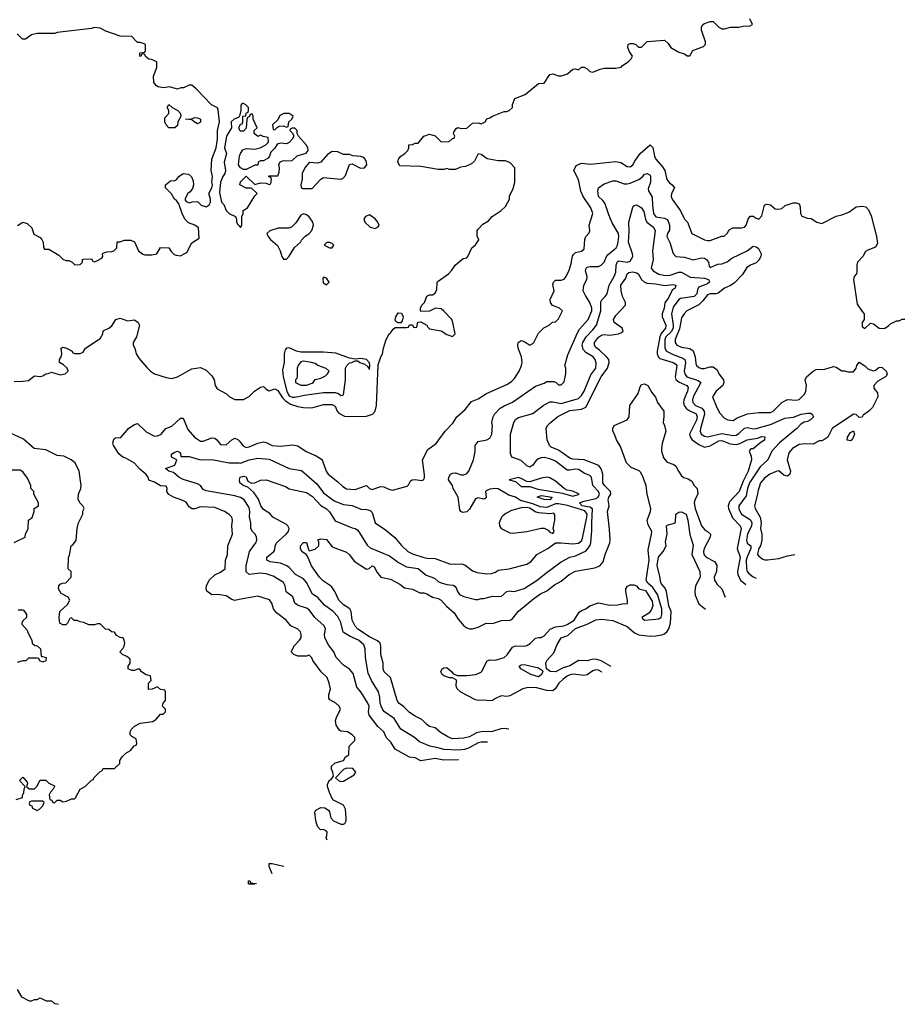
# Model space of a CAD drawing. Header units: inches. Extents: x 2348352 to 2479776, y 460422 to 613655.
# Tile 32 of 256: x 2398468 to 2404638, y 471788 to 478664. Entities that reach past the tile are written whole.
import ezdxf

# ---------------------------------------------------------------- set-up
doc = ezdxf.new("R2010")
doc.units = ezdxf.units.IN
doc.header["$MEASUREMENT"] = 0
doc.layers.add('C3497', color=7, linetype='Continuous')
doc.layers.add('C4407', color=7, linetype='Continuous')

msp = doc.modelspace()

# ---------------------------------------------------------------- linework, layer by layer
at = {"layer": 'C3497', "color": 4}
for points, elevation in [([(2398452.9, 477227.1), (2398490, 477251), (2398519.8, 477239.8), (2398552, 477210), (2398565.4, 477165.4), (2398610, 477142), (2398622, 477130), (2398631.3, 477110), (2398632.7, 477072.7), (2398642, 477062), (2398670, 477062), (2398739.8, 477019.8), (2398770, 476992), (2398790, 476982), (2398810, 476982), (2398834, 476970), (2398852.7, 476952.7), (2398890, 476954), (2398906, 476970), (2398906, 476990), (2398910, 476992), (2398970, 476994), (2398978, 476978), (2398990, 476974), (2399010, 476982), (2399040.4, 476999.6), (2399048, 477010), (2399046, 477030), (2399050, 477034), (2399076.4, 477043.6), (2399110, 477044.7), (2399126, 477050), (2399146, 477070), (2399147.3, 477112.7), (2399170, 477114), (2399196.4, 477123.6), (2399243.6, 477123.6), (2399270, 477112), (2399298, 477050), (2399326.4, 477026.4), (2399342, 477022), (2399390, 477021), (2399426, 477030), (2399450, 477074), (2399510, 477072), (2399525.4, 477045.4), (2399545.4, 477025.4), (2399559.6, 477019.6), (2399590, 477016), (2399625.6, 477034.4), (2399636, 477044), (2399670, 477104.7), (2399722, 477138), (2399715.3, 477210), (2399690, 477229), (2399646.3, 477246.3), (2399622, 477270), (2399602, 477310), (2399579, 477379), (2399562, 477402), (2399548.7, 477410), (2399528.4, 477448.4), (2399486, 477490), (2399486, 477510), (2399520.4, 477539.6), (2399550, 477542), (2399566, 477550), (2399578, 477570), (2399609.3, 477590.7), (2399646.4, 477586.4), (2399666.4, 477566.4), (2399678.8, 477538.8), (2399681, 477510), (2399675.3, 477484.7), (2399658, 477462), (2399642, 477450), (2399623.6, 477416.4), (2399623.6, 477403.6), (2399630, 477394), (2399650, 477384.7), (2399672.7, 477392.7), (2399710, 477394), (2399734, 477370), (2399770, 477358), (2399790, 477372), (2399799, 477390), (2399799, 477410), (2399788, 477450), (2399809.1, 477490.9), (2399813.2, 477510), (2399809.2, 477530.8), (2399814, 477570), (2399804, 477610), (2399808.7, 477690), (2399839, 477770), (2399849.2, 477830), (2399849.2, 477890), (2399862.7, 477950), (2399854, 478034), (2399848.7, 478048.7), (2399808, 478070), (2399700.4, 478180.4), (2399670, 478206), (2399650, 478206), (2399611.6, 478188.4), (2399592.7, 478187.3), (2399570, 478178), (2399514.6, 478194.6), (2399471.1, 478188.9), (2399435.3, 478195.3), (2399423.1, 478203.1), (2399405.2, 478225.2), (2399402, 478270), (2399426, 478330), (2399426, 478370), (2399387.3, 478387.3), (2399368.4, 478388.4), (2399347.3, 478407.3), (2399342, 478422), (2399330, 478426), (2399318, 478422), (2399312.7, 478407.3), (2399306, 478410), (2399306, 478430), (2399310, 478434), (2399342, 478438), (2399346, 478450), (2399346, 478490), (2399336.4, 478496.4), (2399310, 478506), (2399290, 478506), (2399250, 478546), (2399170, 478548.7), (2399070, 478585.2), (2399030, 478606), (2398990.8, 478609.2), (2398970, 478602), (2398730, 478575.3), (2398710, 478569), (2398590, 478568), (2398550, 478558), (2398508.7, 478528.7), (2398488, 478528), (2398450, 478566)], 128), ([(2400000, 477987.3), (2399996.9, 477983.1), (2399964.7, 477970), (2399944.7, 477950), (2399946, 477910), (2399910.8, 477850), (2399898.8, 477770), (2399911, 477730), (2399894.8, 477670), (2399904, 477610), (2399900.7, 477590), (2399886, 477570), (2399871, 477530), (2399862.8, 477457.2), (2399876, 477390), (2399892.8, 477372.8), (2399910, 477331.3), (2399930, 477311), (2399974, 477290), (2399982, 477270), (2399982, 477250), (2399990, 477234), (2400000, 477224)], 128), ([(2400000, 477905), (2399998, 477910), (2400000, 477914)], 128), ([(2400000, 477643), (2399995.3, 477650), (2400000, 477692)], 128), ([(2398430, 476136.3), (2398490, 476138.8), (2398530, 476144.7), (2398570, 476178), (2398610, 476172), (2398630, 476178), (2398650, 476192), (2398667.3, 476192.7), (2398690, 476202), (2398750, 476184.7), (2398786, 476190), (2398806, 476210), (2398798, 476230), (2398774.6, 476254.6), (2398746, 476270), (2398746, 476290), (2398758, 476310), (2398762, 476330), (2398758, 476370), (2398770, 476378), (2398794, 476370), (2398834, 476350), (2398838, 476338), (2398852.7, 476332.7), (2398890, 476332), (2398910, 476342), (2398928, 476370), (2399030, 476438), (2399049, 476470), (2399050, 476491.3), (2399090, 476510.8), (2399110, 476526.8), (2399139, 476570), (2399170, 476580.5), (2399221.6, 476561.6), (2399270, 476567.3), (2399296, 476550), (2399304, 476530), (2399282.8, 476450), (2399261, 476410), (2399261, 476390), (2399271.3, 476370), (2399282, 476330), (2399299.6, 476299.6), (2399355.3, 476235.3), (2399382, 476210), (2399410, 476191.3), (2399490, 476164.7), (2399530, 476158), (2399570, 476171), (2399670, 476226.8), (2399730, 476234.8), (2399770, 476216), (2399810, 476178), (2399826, 476150), (2399832, 476110), (2399847.1, 476087.1), (2399910.9, 476050.9), (2399930, 476032), (2399970, 476012), (2400000, 476012)], 124), ([(2400000, 474614.6), (2399970, 474609), (2399950, 474614), (2399910, 474639.5), (2399851, 474649), (2399810, 474648), (2399774, 474674), (2399769, 474690), (2399772.7, 474710), (2399790, 474751), (2399830, 474786), (2399870, 474804.7), (2399902, 474830), (2399905.2, 474890), (2399918, 474930), (2399921.2, 474990), (2399953.2, 475070), (2399949, 475130), (2399953.2, 475170), (2399948.7, 475190), (2399930, 475208.7), (2399898, 475230), (2399830, 475257.2), (2399730, 475260.9), (2399690, 475249), (2399670, 475249), (2399650, 475262), (2399630, 475294), (2399607, 475307), (2399542, 475330), (2399510, 475349.2), (2399495.3, 475370), (2399498, 475390), (2399490, 475406), (2399450, 475408.7), (2399410, 475434), (2399370, 475448.7), (2399364, 475470), (2399349.2, 475490), (2399306.2, 475526.2), (2399270, 475566), (2399210, 475602.7), (2399189, 475610), (2399162.7, 475630), (2399122.7, 475690), (2399119, 475710), (2399124.7, 475735.3), (2399136.4, 475743.6), (2399174, 475746), (2399229.4, 475810.6), (2399270, 475838), (2399290, 475844.7), (2399350, 475786.8), (2399410, 475756), (2399430, 475758.8), (2399455.3, 475770), (2399488.7, 475810), (2399530, 475826), (2399590, 475881), (2399610, 475882), (2399641.4, 475801.4), (2399687.9, 475747.9), (2399730, 475721), (2399750, 475721), (2399810, 475742.8), (2399830, 475741), (2399844.7, 475730), (2399870, 475698), (2399910, 475696), (2399949.5, 475730.5), (2399970, 475740.7), (2399990, 475733.4), (2400000, 475723.2)], 116), ([(2398443.1, 473216.9), (2398487.3, 473232.7), (2398487.3, 473247.3), (2398496.4, 473263.6), (2398498, 473290), (2398506, 473310), (2398466, 473350), (2398490, 473374), (2398519.6, 473339.6), (2398522, 473330), (2398514, 473310), (2398532.7, 473292.7), (2398570, 473292), (2398588, 473310), (2398610, 473354), (2398650, 473352), (2398670, 473332), (2398710, 473314), (2398711.6, 473308.4), (2398702, 473290), (2398682, 473270), (2398674, 473250), (2398678, 473218), (2398692.7, 473212.7), (2398698, 473198), (2398710, 473194), (2398730, 473214), (2398750, 473214), (2398770, 473202), (2398794.6, 473205.4), (2398830, 473222), (2398850, 473222), (2398858, 473230), (2398888.9, 473291.1), (2398926, 473310), (2398970, 473354), (2398982, 473358), (2398986, 473370), (2399030, 473414), (2399042, 473418), (2399050, 473434), (2399130, 473434), (2399166, 473470), (2399166, 473490), (2399183.1, 473516.9), (2399210, 473542), (2399240.4, 473559.6), (2399267.3, 473592.7), (2399282, 473598), (2399286, 473610), (2399282, 473642), (2399250, 473658), (2399238, 473670), (2399238, 473690), (2399248, 473710), (2399268.9, 473731.1), (2399309.1, 473750.9), (2399396.4, 473763.6), (2399420.4, 473779.6), (2399450, 473814), (2399470, 473814), (2399486, 473830), (2399486, 473850), (2399466, 473870), (2399468.4, 473891.6), (2399486, 473910), (2399486, 473970), (2399482, 473982), (2399450, 473986), (2399430, 474006), (2399391.6, 473988.4), (2399367.3, 473987.3), (2399368, 474030), (2399386, 474050), (2399382, 474082), (2399350, 474088), (2399318, 474110), (2399307.3, 474127.3), (2399290, 474128), (2399270, 474118), (2399250, 474118), (2399226, 474130), (2399226, 474150), (2399238, 474170), (2399238, 474198), (2399216.4, 474216.4), (2399186, 474230), (2399166, 474250), (2399190, 474274), (2399198, 474290), (2399202, 474310), (2399198, 474330), (2399190, 474346), (2399168.4, 474348.4), (2399143.1, 474363.1), (2399130, 474386), (2399108.4, 474388.4), (2399090, 474406), (2399067.3, 474407.3), (2399030, 474446), (2399010, 474446), (2398990, 474438), (2398950, 474438), (2398914.6, 474454.6), (2398890, 474458), (2398870, 474468), (2398848.4, 474468.4), (2398830, 474486), (2398818, 474482), (2398802, 474450), (2398790, 474438), (2398770, 474438), (2398749, 474449), (2398744, 474490), (2398748, 474530), (2398800.4, 474579.6), (2398818, 474610), (2398806, 474630), (2398756.4, 474656.4), (2398738, 474690), (2398742, 474710), (2398750, 474722), (2398766, 474730), (2398790, 474732), (2398826, 474770), (2398826, 474810), (2398806, 474830), (2398807.3, 474907.3), (2398816.4, 474923.6), (2398828, 474990), (2398840.4, 474999.6), (2398862, 475030), (2398868.7, 475110), (2398878, 475150), (2398908, 475210), (2398908.9, 475231.1), (2398918, 475250), (2398908, 475270), (2398888, 475290), (2398875.3, 475315.3), (2398877.2, 475350), (2398894, 475390), (2398897.2, 475410), (2398884, 475510), (2398854, 475570), (2398828, 475590), (2398775.5, 475615.5), (2398730, 475621.2), (2398650, 475659), (2398569.5, 475669.5), (2398494.8, 475734.8), (2398398.6, 475778.6)], 124), ([(2400000, 475329.5), (2399970, 475338.4), (2399770, 475372.7), (2399750, 475384), (2399729.2, 475410), (2399710, 475422), (2399610, 475452.7), (2399579, 475470), (2399541.2, 475501.2), (2399508, 475510), (2399486, 475530), (2399550, 475554), (2399566, 475590), (2399528.9, 475608.9), (2399528, 475630), (2399550, 475644.7), (2399570, 475650.8), (2399583.6, 475643.6), (2399590, 475634), (2399592.7, 475612.7), (2399650, 475613), (2399730, 475590.4), (2399810, 475593.4), (2399930, 475570.4), (2400000, 475568.3)], 112), ([(2398430, 475012), (2398506, 475050), (2398508.4, 475071.6), (2398526, 475110), (2398528, 475170), (2398553.6, 475186.4), (2398568.7, 475230), (2398568.7, 475250), (2398598, 475270), (2398598, 475290), (2398566, 475350), (2398566, 475370), (2398546, 475390), (2398546, 475410), (2398522, 475462), (2398490, 475506), (2398470, 475518), (2398410, 475518)], 128), ([(2398456.4, 474543.6), (2398490, 474542), (2398496.9, 474536.9), (2398514, 474510), (2398514, 474490), (2398490, 474466), (2398482, 474450), (2398483.6, 474443.6), (2398519.6, 474399.6), (2398523.6, 474383.6), (2398551.6, 474331.6), (2398554, 474310), (2398572.7, 474292.7), (2398590, 474292), (2398612, 474270), (2398618, 474218), (2398652, 474210), (2398650, 474186), (2398630, 474178), (2398607.3, 474187.3), (2398602, 474202), (2398590, 474206), (2398530, 474206), (2398510, 474186), (2398490, 474186), (2398450, 474175.3)], 124), ([(2398450, 471892), (2398479.6, 471839.6), (2398532.7, 471812.7), (2398550, 471812), (2398570, 471822), (2398590, 471822), (2398610, 471832), (2398652.7, 471812.7), (2398690, 471812), (2398710, 471794), (2398730, 471792), (2398738.4, 471787.7)], 116)]:
    msp.add_lwpolyline(points, dxfattribs=dict(at, elevation=elevation))
for points, elevation in [([(2399550, 477909), (2399509.3, 477909.3), (2399489.4, 477929.4), (2399482, 477950), (2399480.4, 477979.6), (2399508, 478010), (2399508, 478030), (2399498, 478050), (2399510, 478072), (2399531.6, 478051.6), (2399570.9, 478030.9), (2399591.3, 478010), (2399592, 477988), (2399572, 477950), (2399570, 477926)], 128), ([(2399710, 477938), (2399686, 477950), (2399670, 477966), (2399626, 477970), (2399667.3, 477972.7), (2399690, 477982), (2399710, 477978), (2399731.3, 477970), (2399730, 477948)], 128), ([(2398627.3, 473207.3), (2398550, 473206), (2398538, 473202), (2398534, 473190), (2398538, 473178), (2398552.7, 473172.7), (2398558, 473158), (2398590, 473142), (2398606, 473150), (2398630, 473174), (2398638, 473198)], 124)]:
    msp.add_lwpolyline(points, close=True, dxfattribs=dict(at, elevation=elevation))
at = {"layer": 'C4407', "color": 4}
for points, elevation in [([(2400000, 476012), (2400030, 476012), (2400070, 476032), (2400108, 476070), (2400150, 476098), (2400170, 476102), (2400185.4, 476085.4), (2400210, 476072), (2400250, 476086.8), (2400270, 476074), (2400303.4, 476023.4), (2400322.8, 476002.8), (2400359.7, 475979.7), (2400410, 475963.7), (2400450, 475955.3), (2400507.5, 475952.5), (2400590, 475976.3), (2400650, 475976.3), (2400670, 475966), (2400684.4, 475930), (2400695.5, 475915.5), (2400736.4, 475896.4), (2400770, 475892.8), (2400890, 475895.4), (2400931.5, 475908.5), (2400949.1, 475930.9), (2400960.3, 475970), (2400970, 476254), (2400988.7, 476310), (2401002, 476330), (2401008.9, 476371.1), (2401028, 476430), (2401048, 476470), (2401060.4, 476479.6), (2401076.4, 476503.6), (2401090, 476514), (2401170, 476514), (2401182, 476518), (2401190, 476534), (2401210, 476534), (2401218, 476518), (2401230, 476514), (2401242, 476518), (2401247.3, 476552.7), (2401270, 476554), (2401310, 476532), (2401316.9, 476516.9), (2401330, 476504.7), (2401410, 476491), (2401450, 476466), (2401490, 476452), (2401508, 476470), (2401493.2, 476550), (2401485.2, 476570), (2401430, 476629), (2401410, 476644), (2401371.1, 476648.9), (2401330, 476629), (2401270, 476626), (2401266, 476630), (2401266, 476650), (2401275.3, 476670), (2401295.3, 476690), (2401310, 476734), (2401330, 476742), (2401350, 476742), (2401370, 476754), (2401380.4, 476779.6), (2401384, 476830), (2401390, 476838), (2401462, 476890), (2401485.6, 476914.4), (2401508.7, 476950), (2401550, 476984.7), (2401564, 476996), (2401590, 477002), (2401598, 477010), (2401626, 477070), (2401650, 477092), (2401672.9, 477127.1), (2401674, 477130), (2401662, 477150), (2401662, 477190), (2401670, 477202), (2401703.1, 477236.9), (2401740.4, 477259.6), (2401768, 477290), (2401830, 477331.3), (2401860.4, 477359.6), (2401888, 477410), (2401888.4, 477431.6), (2401914.6, 477485.4), (2401926, 477530), (2401926, 477630), (2401890, 477668), (2401858, 477678), (2401810, 477679), (2401732.7, 477692.7), (2401690, 477722), (2401670, 477728), (2401644, 477676), (2401623.5, 477656.5), (2401582, 477638), (2401546.4, 477633.6), (2401510, 477618), (2401470, 477618), (2401450, 477626), (2401430, 477618), (2401390, 477618), (2401270, 477639), (2401123.1, 477643.1), (2401109, 477669), (2401114, 477690), (2401129.2, 477710.8), (2401158, 477730), (2401178, 477750), (2401186, 477770), (2401186, 477790), (2401210, 477792), (2401230, 477802), (2401250, 477802), (2401290, 477851.3), (2401330, 477864.7), (2401370, 477852), (2401410, 477812), (2401467.3, 477812.7), (2401490, 477834), (2401502, 477838), (2401506, 477850), (2401498, 477870), (2401500.4, 477879.6), (2401516.4, 477903.6), (2401528.4, 477911.6), (2401550, 477904.7), (2401590, 477906), (2401630, 477942), (2401670, 477944.7), (2401690, 477938), (2401718, 477950), (2401730, 477972), (2401750, 477978), (2401769.3, 477990.7), (2401850, 478022), (2401870, 478022), (2401886, 478030), (2401908, 478052), (2401908.9, 478071.1), (2401925.6, 478114.4), (2401998, 478142), (2402090, 478218), (2402130, 478222), (2402170, 478281), (2402190, 478286), (2402230, 478271.3), (2402251.6, 478271.6), (2402293.6, 478286.4), (2402330, 478318), (2402350, 478322), (2402370, 478314), (2402390, 478332), (2402410, 478332), (2402430, 478322), (2402450, 478302), (2402470, 478298), (2402520.2, 478319.8), (2402550, 478326.8), (2402630, 478326), (2402667.3, 478332.7), (2402676.4, 478343.6), (2402718, 478370), (2402738, 478390), (2402748, 478410), (2402724.7, 478444.7), (2402715.3, 478470), (2402718, 478490), (2402730, 478498), (2402750, 478498), (2402770.7, 478490.7), (2402790, 478472), (2402810, 478472), (2402850, 478511), (2402970, 478522), (2402996.9, 478496.9), (2403014, 478470), (2403070, 478438), (2403110, 478424.7), (2403130, 478412), (2403147.3, 478412.7), (2403168, 478450), (2403243.1, 478476.9), (2403258, 478490), (2403258, 478510), (2403228, 478590), (2403228, 478610), (2403238, 478630), (2403250, 478638), (2403290, 478651.3), (2403310, 478651.3), (2403350, 478611), (2403370, 478601), (2403390, 478601), (2403431.1, 478611.1), (2403490, 478611.3), (2403520.2, 478619.8), (2403570, 478622), (2403586, 478630), (2403566, 478670)], 124), ([(2400000, 477914), (2400010, 477934), (2400022, 477938), (2400026, 477950), (2400026, 477990), (2400046, 477994), (2400048.4, 478011.6), (2400062, 478018), (2400066, 478030), (2400066, 478050), (2400046, 478070), (2400030, 478078), (2400022, 478078), (2400012.7, 478067.3), (2400012, 478030), (2400002, 477990), (2400000, 477987.3)], 128), ([(2400000, 477692), (2400002, 477710), (2400009.1, 477730.9), (2400025.6, 477754.4), (2400050, 477764.7), (2400110, 477761), (2400146, 477770), (2400186, 477790), (2400206, 477810), (2400202, 477842), (2400168.4, 477848.4), (2400150, 477858), (2400130, 477848.7), (2400106, 477870), (2400106, 477890), (2400126, 477910), (2400098, 477970), (2400098, 477990), (2400090, 478006), (2400078, 478002), (2400072.7, 477987.3), (2400058, 477982), (2400052.7, 477967.3), (2400050, 477906), (2400030, 477886), (2400010, 477886), (2400006, 477890), (2400000, 477905)], 128), ([(2400000, 477224), (2400010, 477214), (2400018, 477230), (2400018, 477290), (2400028, 477310), (2400029, 477331), (2400058, 477350), (2400110, 477434), (2400126, 477450), (2400087.3, 477487.3), (2400050, 477488), (2400006, 477510), (2400008.9, 477531.1), (2400050, 477572), (2400110, 477514), (2400150, 477524.7), (2400190, 477522), (2400210, 477514), (2400222, 477518), (2400226, 477550), (2400222, 477562), (2400206, 477570), (2400210, 477574), (2400270, 477574), (2400280.4, 477599.6), (2400282, 477630), (2400278, 477650), (2400287.3, 477672.7), (2400310, 477682), (2400330, 477678), (2400370, 477681), (2400406, 477714), (2400468.9, 477731.1), (2400482, 477750), (2400479, 477770), (2400469, 477790), (2400415.3, 477850), (2400406, 477870), (2400406, 477890), (2400390, 477906), (2400370, 477906), (2400358, 477902), (2400354, 477890), (2400372.7, 477872.7), (2400382, 477850), (2400370.9, 477829.1), (2400350, 477806), (2400330, 477798), (2400290, 477802), (2400266, 477794), (2400250, 477768), (2400222, 477738), (2400212, 477710), (2400202, 477698), (2400170, 477678), (2400150, 477678), (2400134, 477670), (2400130, 477648), (2400110, 477648), (2400050, 477618), (2400030, 477618), (2400009.2, 477629.2), (2400000, 477643)], 128), ([(2400000, 475723.2), (2400013, 475710), (2400027.3, 475687.3), (2400050, 475676.3), (2400070, 475680.5), (2400130, 475706.4), (2400170, 475714.9), (2400190, 475710.5), (2400230.4, 475690.4), (2400290, 475685.5), (2400374, 475694), (2400410, 475687.3), (2400469, 475649), (2400537.7, 475617.7), (2400574.2, 475594.2), (2400582.5, 475582.5), (2400606.8, 475510), (2400621, 475490), (2400690, 475436), (2400723.4, 475403.4), (2400750, 475387.3), (2400810, 475382.8), (2400890, 475411), (2400910.5, 475390.5), (2400930, 475382), (2400990, 475404.9), (2401010, 475402.8), (2401044.9, 475384.9), (2401070, 475378.8), (2401173.6, 475406.4), (2401184, 475416), (2401197.2, 475442.8), (2401209.4, 475450.6), (2401230, 475453.4), (2401273.2, 475446.8), (2401288.7, 475451.3), (2401295.3, 475464.7), (2401294.6, 475485.4), (2401281.2, 475590), (2401318, 475662), (2401375.9, 475704.1), (2401439, 475790), (2401492.5, 475847.5), (2401521.2, 475890), (2401579.3, 475940.7), (2401623.2, 475996.8), (2401670, 476016), (2401727.2, 476052.8), (2401870, 476117.3), (2401902, 476138), (2401922.5, 476157.5), (2401956, 476210), (2401972.7, 476250), (2401976, 476270), (2401972.7, 476310), (2401949.3, 476370), (2401946, 476390), (2401949.5, 476410.5), (2401970, 476424.7), (2401995.3, 476415.3), (2402030, 476392), (2402050, 476402), (2402058, 476410), (2402090, 476474), (2402128.9, 476511.1), (2402166, 476530), (2402188.4, 476551.6), (2402210, 476554), (2402230, 476574), (2402258, 476630), (2402238, 476650), (2402188.7, 476668.7), (2402175.3, 476690), (2402173.2, 476710), (2402199, 476770), (2402190, 476814), (2402195.3, 476830), (2402210, 476844.7), (2402250, 476844.7), (2402270, 476851.3), (2402284, 476870), (2402305.6, 476914.4), (2402318.9, 476961.1), (2402327, 477013), (2402334.5, 477025.5), (2402350, 477038.8), (2402392, 477048), (2402410, 477064.7), (2402414, 477130), (2402422, 477150), (2402445.2, 477174.8), (2402449.2, 477190.8), (2402444.5, 477230), (2402469.2, 477310), (2402456, 477350), (2402403.7, 477430), (2402386.2, 477466.2), (2402370, 477548.7), (2402337.2, 477610), (2402353.2, 477646.8), (2402390, 477662.8), (2402454.8, 477654.8), (2402630, 477674), (2402666, 477666), (2402710, 477638.8), (2402730, 477636), (2402750, 477651.3), (2402762.9, 477677.1), (2402800.9, 477730), (2402870, 477791.3), (2402890, 477772), (2402901.6, 477710), (2402910.5, 477690), (2402957.3, 477637.3), (2402973, 477610), (2402988, 477548), (2403004.9, 477524.9), (2403024.7, 477510), (2403041, 477490), (2403018.8, 477450), (2403017.3, 477430), (2403024, 477410), (2403082.8, 477330), (2403110.7, 477270.7), (2403131.3, 477250), (2403162, 477170), (2403250, 477126), (2403270, 477121), (2403290, 477122.8), (2403372, 477152), (2403388, 477152), (2403408.4, 477171.6), (2403423.1, 477196.9), (2403448.9, 477211.1), (2403509.4, 477210.6), (2403530, 477216), (2403541.2, 477230), (2403555.3, 477270), (2403570, 477292), (2403590, 477291.3), (2403610, 477278), (2403630, 477272), (2403650, 477294), (2403668, 477370), (2403683.1, 477376.9), (2403710, 477371.3), (2403743.5, 477343.5), (2403770, 477341), (2403790, 477346), (2403813.6, 477366.4), (2403870, 477384.7), (2403890, 477384.7), (2403910, 477378), (2403918, 477358), (2403921, 477310), (2403930, 477292), (2403970, 477278), (2403994.8, 477274.8), (2404034, 477250), (2404070, 477242), (2404170, 477291), (2404210, 477301), (2404258.9, 477321.1), (2404310, 477358), (2404350, 477362), (2404376.3, 477356.3), (2404395.9, 477335.9), (2404413.7, 477293.7), (2404451.3, 477150), (2404458, 477102), (2404443.6, 477076.4), (2404390, 477055.3), (2404375.3, 477044.7), (2404356, 477010), (2404318.8, 476970), (2404313.4, 476950), (2404314.6, 476905.4), (2404310.6, 476890), (2404295.5, 476870), (2404290.4, 476850), (2404316.7, 476676.7), (2404350, 476626), (2404366, 476610), (2404366, 476570), (2404351.3, 476550), (2404350, 476522), (2404370, 476506.8), (2404410, 476544.7), (2404430, 476541), (2404470, 476511), (2404490, 476506.8), (2404510, 476510.8), (2404534.5, 476525.5), (2404550, 476541), (2404590, 476562), (2404610, 476562), (2404630, 476572), (2404650, 476572)], 116), ([(2400000, 475568.3), (2400010, 475568), (2400070, 475590.6), (2400130, 475602.8), (2400210, 475594.8), (2400350, 475530.6), (2400435.9, 475515.9), (2400542.8, 475422.8), (2400590, 475360.5), (2400664.8, 475304.8), (2400730, 475279.1), (2400790, 475270.7), (2400850, 475244.7), (2400890, 475242.8), (2400916.3, 475236.3), (2400930, 475222), (2400950.8, 475150), (2401021.7, 475101.7), (2401087, 475047), (2401132.8, 474992.8), (2401178, 474950), (2401210, 474934), (2401282, 474910), (2401310, 474904), (2401370, 474900.7), (2401470, 474864.9), (2401510, 474860.7), (2401550, 474863), (2401577.1, 474857.1), (2401630, 474816), (2401663.5, 474803.5), (2401730, 474794.8), (2401763.1, 474796.9), (2401790, 474806), (2401810, 474818.8), (2401886, 474830), (2402010, 474861), (2402040.2, 474879.8), (2402078, 474930), (2402155.3, 474970), (2402208.7, 475010), (2402248.5, 475011.5), (2402330, 475003.2), (2402370.6, 475009.4), (2402390, 475025.7), (2402397.6, 475042.4), (2402429, 475190), (2402429.8, 475210), (2402414.8, 475234.8), (2402292.5, 475272.5), (2402230, 475283.2), (2402210, 475282.6), (2402150, 475256.4), (2402102.5, 475262.5), (2402050, 475283.5), (2401965.7, 475305.7), (2401930, 475329.4), (2401882.6, 475342.6), (2401810, 475387.8), (2401790, 475389.7), (2401750, 475386), (2401725.7, 475374.3), (2401720.7, 475370), (2401724.7, 475330), (2401718.8, 475321.2), (2401710, 475315.3), (2401670, 475326), (2401650, 475317.2), (2401610, 475246), (2401590, 475226.6), (2401563.2, 475223.2), (2401548, 475230), (2401541.2, 475241.2), (2401529.3, 475330), (2401495.1, 475390), (2401489.3, 475410), (2401462.7, 475450), (2401465.2, 475470), (2401477.2, 475490), (2401490, 475498), (2401510, 475499.5), (2401550, 475484.9), (2401570, 475485.5), (2401590, 475494.9), (2401605.1, 475510), (2401637, 475590), (2401648.7, 475648.7), (2401648.7, 475690), (2401670, 475718), (2401729.3, 475730.7), (2401750, 475742), (2401764, 475770), (2401769, 475830), (2401765.2, 475850), (2401773.2, 475890), (2401784, 475910), (2401824, 475950), (2401850, 475967.3), (2401910, 475994), (2402070, 476104.7), (2402130, 476124.7), (2402150, 476138), (2402196.9, 476136.9), (2402214, 476130), (2402230, 476114), (2402250, 476114), (2402270, 476134), (2402282, 476190), (2402282, 476230), (2402275.3, 476250), (2402296.6, 476323.4), (2402362, 476478), (2402377.7, 476502.3), (2402438, 476570), (2402463.6, 476630), (2402464.2, 476650), (2402450, 476689.2), (2402417.8, 476737.8), (2402403, 476770), (2402407.6, 476810), (2402429.4, 476850), (2402429.5, 476870), (2402419.5, 476910), (2402423.7, 476930), (2402430, 476936.3), (2402450, 476941.6), (2402510, 476940.4), (2402529.2, 476950), (2402549.2, 476970), (2402565.2, 477010), (2402576.6, 477023.4), (2402633.2, 477070), (2402642.7, 477090), (2402646.8, 477113.2), (2402652, 477150), (2402649.3, 477170), (2402604.4, 477244.4), (2402580.8, 477300.8), (2402557.4, 477377.4), (2402540.7, 477400.7), (2402509.3, 477430), (2402504, 477470), (2402509, 477490), (2402550, 477518), (2402610, 477538), (2402630, 477538), (2402690, 477518.8), (2402710, 477517.3), (2402730, 477522), (2402791.8, 477548.2), (2402819, 477570), (2402830, 477584.7), (2402850, 477591), (2402870, 477578), (2402874, 477570), (2402872.7, 477530), (2402856.8, 477483.2), (2402858, 477470), (2402883.8, 477423.8), (2402886, 477370), (2402894.9, 477310), (2402910, 477288.2), (2402970, 477279.1), (2402988.4, 477268.4), (2402996.5, 477256.5), (2403005.5, 477230), (2403006.4, 477193.6), (2402991.3, 477170), (2402987.3, 477150), (2403007.9, 477107.9), (2403030.8, 477030.8), (2403050, 477011.3), (2403110, 477006.8), (2403170, 476986.8), (2403230, 477000.7), (2403250, 476998.8), (2403264.7, 476990), (2403278, 476970), (2403283.6, 476943.6), (2403290, 476934), (2403343.7, 476956.3), (2403370, 476959.1), (2403407.5, 476972.5), (2403440.1, 476999.9), (2403549, 477050), (2403590, 477082), (2403610, 477078), (2403626.4, 477066.4), (2403646, 477030), (2403642.8, 477010), (2403630, 476984), (2403610, 476965.2), (2403572, 476950), (2403546.2, 476933.8), (2403516.3, 476883.7), (2403456.1, 476823.9), (2403432.5, 476807.5), (2403390, 476789.4), (2403345.1, 476754.9), (2403330, 476749.5), (2403290, 476749.4), (2403270, 476742.7), (2403239.3, 476700.7), (2403210, 476672.3), (2403126.8, 476630), (2403107.3, 476610), (2403090, 476582), (2403074.6, 476505.4), (2403044, 476430), (2403044, 476410), (2403056, 476390), (2403090, 476376.3), (2403148.1, 476368.1), (2403170, 476351), (2403184.9, 476310), (2403190, 476262), (2403194.8, 476250), (2403210, 476234.8), (2403230, 476227.7), (2403247.9, 476227.9), (2403290, 476239.1), (2403310, 476238.8), (2403338.4, 476218.4), (2403351, 476190), (2403382.8, 476150), (2403384, 476130), (2403378.8, 476110), (2403331, 476070), (2403304.7, 476030), (2403335.3, 475955.3), (2403356.9, 475916.9), (2403390, 475882), (2403414, 475870), (2403450, 475866), (2403477.2, 475882.8), (2403549.4, 475910.6), (2403630, 475920.7), (2403710, 475920.7), (2403730, 475930.8), (2403790, 475990.8), (2403814.8, 476005.2), (2403830, 476011), (2403890, 476006.8), (2403910, 476011.3), (2403948, 476050), (2403958, 476070), (2403962, 476110), (2403954, 476150), (2403962, 476170), (2404008, 476210), (2404030, 476222), (2404090, 476224), (2404150, 476241), (2404170, 476238), (2404210, 476212), (2404230, 476212), (2404250, 476204.7), (2404290, 476206), (2404308.7, 476230), (2404314, 476250), (2404330, 476272), (2404370, 476246), (2404390, 476226), (2404428.4, 476211.6), (2404443.1, 476216.9), (2404470, 476238), (2404490, 476236), (2404518, 476210), (2404524.7, 476190), (2404522, 476178), (2404514, 476170), (2404459.6, 476140.4), (2404432, 476110), (2404432, 476090), (2404458.8, 476058.8), (2404461, 476030), (2404423.5, 475956.5), (2404398, 475930), (2404358.8, 475901.2), (2404350, 475888), (2404330, 475886), (2404308, 475908), (2404290, 475908.7), (2404142, 475810), (2404110.7, 475749.3), (2404090, 475734), (2404070, 475724), (2404050, 475722), (2404010, 475699), (2403950, 475702.7), (2403910, 475697.2), (2403864.7, 475670), (2403839.8, 475640.2), (2403827.3, 475590), (2403850.8, 475510), (2403846, 475490), (2403830, 475477.2), (2403804.1, 475484.1), (2403770, 475514), (2403750, 475509), (2403706, 475490), (2403670, 475461.2), (2403642, 475430), (2403622, 475370), (2403620.5, 475350), (2403598.8, 475270), (2403604, 475250), (2403638.4, 475190), (2403646.7, 475150), (2403640.7, 475110), (2403650.7, 475070.7), (2403650.5, 475030), (2403641.6, 474990), (2403628.7, 474970), (2403623.5, 474943.5), (2403621, 474930), (2403630, 474918), (2403656.9, 474896.9), (2403670, 474891.3), (2403690, 474891.3), (2403770, 474900.7), (2403830, 474920.7), (2403870, 474927.7), (2403879.7, 474928.2)], 112), ([(2401735.1, 473618.2), (2401690, 473618.7), (2401670, 473613.3), (2401602.7, 473577.2), (2401572.8, 473567.2), (2401530, 473561.5), (2401430, 473566.3), (2401390, 473579.7), (2401331, 473591), (2401260.1, 473620.1), (2401224, 473650), (2401128.3, 473708.3), (2401083, 473783), (2401016, 473830), (2401004, 473844), (2400991.8, 473870), (2400985.6, 473890), (2400983.7, 473930), (2400973.2, 473970), (2400923.7, 474050), (2400900.5, 474100.5), (2400882.9, 474210), (2400879.3, 474270), (2400870, 474297.2), (2400833.2, 474330), (2400775.8, 474355.8), (2400727, 474387), (2400710, 474455.3), (2400690, 474497.2), (2400656, 474530), (2400595.1, 474575.1), (2400550, 474629.2), (2400512.5, 474652.5), (2400470, 474733.2), (2400450, 474759.3), (2400394, 474790), (2400350, 474839.3), (2400334, 474850), (2400289.6, 474869.6), (2400217.5, 474877.5), (2400194, 474890), (2400194, 474910), (2400242, 474950), (2400250, 474962), (2400252.7, 474990), (2400260.9, 475010), (2400329.2, 475070), (2400344, 475090), (2400349.2, 475110), (2400341.2, 475130), (2400330, 475139.3), (2400235.3, 475190), (2400215.1, 475215.1), (2400170, 475244), (2400152.7, 475270), (2400134.5, 475314.5), (2400101.6, 475361.6), (2400060.2, 475400.2), (2400028.7, 475410), (2400004, 475430), (2400002, 475450), (2400008, 475470), (2400030, 475476), (2400050, 475471), (2400061.4, 475441.4), (2400086.4, 475426.4), (2400110, 475430.6), (2400150, 475447.7), (2400190, 475450.5), (2400323.4, 475403.4), (2400350, 475388), (2400470, 475362), (2400513.5, 475333.5), (2400570, 475270.6), (2400610, 475247.3), (2400630, 475226.8), (2400670, 475164.7), (2400790, 475114.8), (2400810, 475111), (2400830, 475098), (2400895.2, 474995.2), (2400914.9, 474974.9), (2401050, 474919.1), (2401113.8, 474873.8), (2401170, 474842), (2401250, 474830.5), (2401305.5, 474785.5), (2401364, 474764), (2401390, 474741), (2401410, 474730.8), (2401450, 474718.8), (2401494, 474714), (2401507.3, 474707.3), (2401516.3, 474696.3), (2401524, 474670), (2401538, 474650), (2401570, 474636), (2401650, 474614), (2401670, 474614), (2401690, 474622), (2401710, 474621), (2401770, 474638.8), (2401830, 474636), (2401870, 474670.8), (2401890, 474674.8), (2401910, 474670.7), (2401930, 474673.4), (2401990, 474690.7), (2402081.2, 474750), (2402141, 474799), (2402250, 474877.3), (2402309.5, 474910.5), (2402350, 474920.7), (2402424.1, 474955.9), (2402449.2, 474990), (2402455.1, 475010), (2402464.1, 475095.9), (2402462.4, 475150), (2402468.2, 475248.2), (2402450, 475259.7), (2402396, 475270), (2402376, 475290), (2402410, 475302.6), (2402490, 475321.3), (2402507.3, 475330), (2402517.6, 475350), (2402509.5, 475370), (2402469.5, 475410), (2402461.2, 475470), (2402450, 475481.2), (2402410, 475497), (2402370, 475522), (2402350, 475525.1), (2402310, 475518), (2402290, 475519.3), (2402210, 475580.7), (2402170, 475596.9), (2402130, 475605.6), (2402110, 475605.1), (2402090, 475597), (2402074.9, 475585.1), (2402050, 475553.2), (2402030, 475539), (2402010, 475549.3), (2401970, 475586), (2401904, 475610), (2401895.5, 475635.5), (2401896, 475770), (2401919, 475850), (2401930, 475871.3), (2401950, 475886), (2402050, 475914.8), (2402124, 475970), (2402170, 475994.4), (2402190, 475996.4), (2402250, 475982.6), (2402370, 476019.3), (2402390, 476039.1), (2402410, 476070.7), (2402456.6, 476183.4), (2402492, 476230), (2402494.2, 476265.8), (2402487, 476290), (2402472, 476310), (2402420.9, 476340.9), (2402401.7, 476361.7), (2402395.6, 476390), (2402399.7, 476410), (2402422.9, 476450), (2402470, 476497.1), (2402495.1, 476530), (2402526.6, 476630), (2402525.4, 476694.6), (2402532, 476708), (2402557.2, 476730), (2402569.3, 476750), (2402583.7, 476810), (2402618, 476870), (2402630, 476902), (2402632, 476950), (2402639.3, 476970), (2402650, 476979.1), (2402710, 476970.7), (2402730, 476978.8), (2402749.3, 477010), (2402746.6, 477030), (2402719.7, 477110), (2402724.2, 477184.2), (2402721.2, 477250), (2402750, 477354), (2402756.4, 477363.6), (2402770, 477371.3), (2402790, 477364.7), (2402810.5, 477350.5), (2402825.8, 477325.8), (2402838, 477270), (2402846.8, 477250), (2402894.7, 477214.7), (2402905.5, 477190), (2402887.7, 477050), (2402890.4, 476990), (2402877.3, 476930), (2402890.8, 476910), (2402930, 476886), (2402978, 476878), (2403010, 476880.3), (2403070, 476900.4), (2403090, 476901.6), (2403150, 476867), (2403250, 476858.7), (2403278.8, 476850), (2403281.4, 476841.4), (2403284, 476830), (2403270, 476819.5), (2403210, 476797), (2403201.2, 476778.8), (2403195.8, 476750), (2403177.3, 476730), (2403083.4, 476716.6), (2403070, 476709.4), (2403030, 476657), (2403020.3, 476610), (2403032, 476532), (2403031.1, 476510), (2403016.6, 476483.4), (2402980.8, 476450), (2402973.6, 476430), (2402972.4, 476410), (2402973.7, 476370), (2402985.5, 476350), (2403030, 476325.7), (2403099.7, 476299.7), (2403112.4, 476290), (2403117, 476270), (2403108.8, 476208.8), (2403112.7, 476190), (2403127.7, 476170), (2403205.1, 476145.1), (2403224, 476130), (2403170.4, 476030), (2403165.3, 476010), (2403168.7, 475990), (2403188, 475970), (2403231.1, 475951.1), (2403247.6, 475930), (2403250.2, 475909.8), (2403222, 475810), (2403220.4, 475790), (2403227.7, 475770), (2403250, 475755.5), (2403270, 475750.4), (2403370, 475774.6), (2403450, 475760.4), (2403470, 475763.1), (2403490, 475774.4), (2403530, 475810.4), (2403550, 475817.1), (2403590, 475807), (2403610, 475808.5), (2403710, 475836.5), (2403810, 475881.6), (2403872.3, 475887.7), (2403926, 475910), (2403970, 475917.3), (2403990, 475916), (2404002, 475910), (2404011.3, 475891.3), (2403991, 475870), (2403970, 475857.2), (2403947.1, 475852.9), (2403921.6, 475838.4), (2403894.8, 475810), (2403772.7, 475710), (2403719.3, 475650), (2403693.4, 475590), (2403638.9, 475541.1), (2403565.2, 475430), (2403550.3, 475390), (2403541.8, 475338.2), (2403490.4, 475270), (2403490, 475244.7), (2403508.2, 475210), (2403571.3, 475171.3), (2403581.3, 475150), (2403578, 475130), (2403550.3, 475070), (2403543.1, 475030), (2403548.9, 475008.9), (2403572.4, 474990), (2403572.9, 474970), (2403547.1, 474912.9), (2403541.8, 474890), (2403543.1, 474830), (2403548.4, 474810), (2403558.3, 474798.3), (2403590, 474773.4), (2403609.8, 474763.3)], 108), ([(2401882.8, 473708.4), (2401850, 473713.6), (2401828.7, 473711.3), (2401770, 473692.3), (2401690, 473691.8), (2401657.3, 473682.7), (2401610, 473656), (2401570, 473646.6), (2401490, 473641.2), (2401456.6, 473656.6), (2401406.3, 473686.3), (2401370, 473719), (2401330, 473729), (2401310, 473742), (2401276.6, 473776.6), (2401230, 473799.3), (2401190, 473826.6), (2401150, 473866), (2401116, 473890), (2401104.5, 473910), (2401056, 474070), (2401014, 474110), (2401005.2, 474130), (2401005.2, 474170), (2400989.3, 474230), (2400989.5, 474289.5), (2400985.2, 474310), (2400965.8, 474325.8), (2400910, 474353.6), (2400830, 474407), (2400810, 474429.3), (2400789.7, 474469.7), (2400782.7, 474530), (2400773.2, 474550), (2400730, 474577.2), (2400697.2, 474610), (2400669.2, 474670), (2400644.8, 474704.8), (2400590, 474742.7), (2400561.2, 474770), (2400505.2, 474850), (2400476.4, 474916.4), (2400468.4, 474928.4), (2400438, 474950), (2400428, 474970), (2400428, 474990), (2400450, 475012), (2400470, 475014), (2400483.6, 474963.6), (2400490, 474954), (2400530, 474967.3), (2400557.2, 474990), (2400556.5, 475016.5), (2400549, 475031), (2400570, 475038.8), (2400610, 475034), (2400650, 474982.8), (2400750, 474944.9), (2400770, 474927.3), (2400802.7, 474882.8), (2400890, 474826.8), (2400909, 474831), (2400930, 474850.8), (2400943.6, 474843.6), (2400964.5, 474804.5), (2400990, 474771.3), (2401058, 474758), (2401123, 474723), (2401155.3, 474695.3), (2401210, 474686), (2401262.5, 474662.5), (2401290, 474660.7), (2401310, 474654), (2401350, 474630.5), (2401390, 474622), (2401410, 474610.6), (2401448.3, 474568.3), (2401502.4, 474522.4), (2401530, 474478), (2401570, 474431), (2401590, 474416), (2401610, 474410.8), (2401630, 474411), (2401670, 474422.8), (2401726, 474450), (2401770, 474446.8), (2401832.5, 474467.5), (2401890, 474470.7), (2401904.1, 474475.9), (2401950, 474534), (2402058, 474622), (2402104.9, 474655.1), (2402150, 474676.3), (2402203.3, 474716.7), (2402250, 474744), (2402304, 474790), (2402350, 474812.7), (2402484.1, 474835.9), (2402519, 474850), (2402541.5, 474878.5), (2402556, 474930), (2402589.5, 475010), (2402592.3, 475030), (2402586.3, 475106.3), (2402571.8, 475230), (2402584.5, 475270), (2402577.2, 475310), (2402580.9, 475330), (2402595.1, 475350), (2402593.2, 475370), (2402551.6, 475410), (2402540.5, 475430), (2402540.5, 475490), (2402528.3, 475528.3), (2402511.5, 475551.5), (2402410, 475589.6), (2402330, 475595.1), (2402310, 475602), (2402230, 475658), (2402179.1, 475679.1), (2402166.6, 475690), (2402152.3, 475730), (2402144, 475810), (2402154, 475830), (2402171.9, 475848.1), (2402226.8, 475893.2), (2402310, 475935.8), (2402390, 475944), (2402421.5, 475958.5), (2402528, 476170), (2402572, 476230), (2402584.5, 476270), (2402580.9, 476290), (2402566.6, 476310), (2402516.6, 476356.6), (2402490, 476374), (2402480.9, 476390), (2402482.9, 476410), (2402510, 476447.7), (2402530, 476460.5), (2402550, 476464.9), (2402590, 476462), (2402650, 476470.7), (2402670, 476478.8), (2402681.2, 476490), (2402676, 476510), (2402619, 476550), (2402614, 476570), (2402630, 476598), (2402699, 476670), (2402697.2, 476690), (2402678, 476730), (2402667, 476770), (2402665.1, 476810), (2402700.1, 476859.9), (2402709.7, 476890.3), (2402721.3, 476898.7), (2402750, 476903.8), (2402777.3, 476897.3), (2402790, 476886.8), (2402810.6, 476850), (2402831.8, 476831.8), (2402850, 476824.4), (2402910, 476819.5), (2402971.8, 476808.2), (2403030, 476814.9), (2403050.8, 476810), (2403046, 476790), (2403024.7, 476775.3), (2402998.9, 476721.1), (2402972.1, 476687.9), (2402968.7, 476650), (2402954.9, 476610), (2402954.9, 476590), (2402979.3, 476530), (2402978.4, 476510), (2402947.5, 476472.5), (2402936.9, 476450), (2402919.6, 476350), (2402920.3, 476330), (2402927.6, 476307.6), (2402938.7, 476298.7), (2403030.8, 476270), (2403050, 476258), (2403055.8, 476250), (2403044.4, 476170), (2403050.3, 476150.3), (2403073.9, 476133.9), (2403126.8, 476110), (2403135.1, 476095.1), (2403132, 476070), (2403105.7, 476010), (2403103.1, 475990), (2403108.2, 475970), (2403121.6, 475950), (2403137.1, 475937.1), (2403191.1, 475911.1), (2403198.3, 475890), (2403193.3, 475866.7), (2403145.3, 475770), (2403150.4, 475750), (2403163.8, 475730), (2403210, 475697.6), (2403250, 475679.5), (2403290, 475688.7), (2403350, 475723.1), (2403370, 475724.6), (2403430, 475701.1), (2403470, 475696.4), (2403495.9, 475704.1), (2403548, 475730), (2403619.5, 475740.5), (2403650, 475753.4), (2403671.3, 475750), (2403670, 475728), (2403645.4, 475714.6), (2403590, 475668), (2403572.7, 475667.3), (2403563.6, 475656.4), (2403562, 475650), (2403576.8, 475616.8), (2403579.1, 475590), (2403554.9, 475510), (2403519.6, 475440.4), (2403492.2, 475370), (2403423.8, 475296.2), (2403414.4, 475270), (2403417.6, 475250), (2403446.3, 475186.3), (2403499.3, 475130), (2403507, 475110), (2403479, 474970), (2403499.5, 474910), (2403480.9, 474810), (2403481.7, 474790), (2403502.4, 474750), (2403537.5, 474719.2)], 104), ([(2402532.5, 474105.2), (2402530, 474109.3), (2402510, 474122), (2402490, 474122.9), (2402470, 474117), (2402430, 474089.6), (2402410, 474083.7), (2402332.8, 474092.8), (2402310, 474089.6), (2402290, 474080.5), (2402261.8, 474058.2), (2402233.4, 474030), (2402210, 473994), (2402190, 473977.2), (2402150, 473978.4), (2402070, 474001.3), (2402010, 473998.7), (2401981, 473990), (2401890, 473941.2), (2401870, 473937.2), (2401830, 473941.2), (2401790, 473923.7), (2401770, 473909.5), (2401750, 473907), (2401710, 473911.6), (2401670, 473909.6), (2401650, 473914.5), (2401547.5, 473967.5), (2401522, 473990), (2401515.3, 474010), (2401518, 474050), (2401514.6, 474054.6), (2401490, 474068), (2401468.9, 474068.9), (2401430, 474082), (2401418, 474090), (2401408, 474110), (2401418, 474130), (2401430, 474138), (2401450, 474138.8), (2401486, 474110), (2401495.3, 474095.3), (2401524.7, 474084.7), (2401590, 474084), (2401650, 474090.7), (2401670, 474097.3), (2401693.2, 474110), (2401732.9, 474187.1), (2401750, 474193), (2401790, 474190.6), (2401850, 474210.6), (2401871.1, 474228.9), (2401910, 474283), (2401930, 474292.2), (2401990, 474288.4), (2402010, 474293), (2402032.9, 474307.1), (2402070, 474344), (2402090, 474350.4), (2402110, 474350.5), (2402130, 474362), (2402173.3, 474406.7), (2402210, 474423), (2402268, 474430), (2402290, 474439.3), (2402340.9, 474470), (2402373.6, 474526.4), (2402390, 474538.8), (2402422, 474550), (2402450, 474571), (2402510, 474590.7), (2402590, 474574.8), (2402643.1, 474576.9), (2402674.8, 474585.2), (2402712, 474588), (2402712.8, 474607.2), (2402699.8, 474670), (2402701.5, 474690), (2402712.8, 474707.2), (2402730, 474716.5), (2402757.4, 474717.4), (2402774.8, 474710), (2402792, 474690), (2402837.6, 474677.6), (2402883.8, 474603.8), (2402889.4, 474570), (2402878.6, 474541.4), (2402860.5, 474519.5), (2402812, 474490), (2402819.6, 474479.6), (2402831.6, 474471.6), (2402910, 474477.1), (2402930, 474480.7), (2402947.6, 474492.4), (2402953, 474510), (2402952.6, 474550), (2402921.6, 474650), (2402890, 474698), (2402853.2, 474730), (2402843.7, 474750), (2402862.6, 474890), (2402857.7, 474962.3), (2402880.9, 475070), (2402881.2, 475090), (2402856.6, 475136.6), (2402849.5, 475169.5), (2402874, 475230), (2402876, 475250), (2402849.3, 475350), (2402842, 475410), (2402817.7, 475477.7), (2402803.3, 475503.3), (2402793, 475513), (2402737.2, 475537.2), (2402706, 475570), (2402663.3, 475683.3), (2402635.3, 475730), (2402622, 475770), (2402608.7, 475790), (2402608.7, 475810), (2402618, 475830), (2402709.4, 475870.6), (2402724, 475890), (2402729.6, 475970), (2402787.2, 476052.8), (2402800.1, 476099.9), (2402810, 476117.3), (2402830, 476122), (2402854.8, 476110), (2402881.6, 476061.6), (2402907.5, 476027.5), (2402922.8, 475990), (2402964.9, 475930), (2402967.1, 475892.9), (2402961, 475850), (2402971, 475830), (2402978.8, 475790), (2402955.1, 475704.9), (2402950.3, 475670), (2402950.3, 475650), (2402964.1, 475604.1), (2402990, 475573), (2403036.7, 475556.7), (2403050, 475546.8), (2403068.2, 475510), (2403090, 475479.1), (2403106.3, 475466.3), (2403136.7, 475456.7), (2403162, 475442), (2403178, 475410), (2403198, 475390), (2403202.8, 475350), (2403184.4, 475315.6), (2403178.4, 475290), (2403183.7, 475250), (2403228.5, 475128.5), (2403250, 475102.8), (2403271, 475090), (2403290.8, 475070), (2403290.7, 475050), (2403248.4, 474970), (2403243.8, 474950), (2403245.5, 474930), (2403261, 474910), (2403319.2, 474879.2), (2403335.8, 474855.8), (2403334.9, 474810), (2403317.3, 474770), (2403320.7, 474750), (2403338.5, 474718.5), (2403370.7, 474690), (2403394.3, 474631.7)], 96), ([(2401532.2, 473494.2), (2401530, 473495.1), (2401430, 473492), (2401370, 473505.2), (2401269.1, 473489.1), (2401230, 473508), (2401190, 473514), (2401089, 473570), (2401058.4, 473618.4), (2401029.7, 473649.7), (2401009.5, 473689.5), (2400967.7, 473727.7), (2400907.8, 473807.8), (2400904.5, 473830), (2400907, 473870), (2400899.5, 473890), (2400850, 473969), (2400821.6, 474001.6), (2400797.5, 474097.5), (2400770, 474128.7), (2400730, 474155.3), (2400678, 474210), (2400662, 474250), (2400620.7, 474300.7), (2400599.3, 474350), (2400596, 474370), (2400604, 474410), (2400593.2, 474430), (2400529.3, 474490), (2400490, 474542.7), (2400470, 474554.5), (2400412.1, 474572.1), (2400390, 474589), (2400374.5, 474634.5), (2400327.6, 474667.6), (2400322.7, 474710), (2400310, 474733.2), (2400237.2, 474777.2), (2400190, 474794.5), (2400150, 474798), (2400070, 474789.2), (2400050, 474808), (2400049.6, 474850.4), (2400072.3, 474950), (2400116, 475010), (2400122.7, 475030), (2400121.2, 475050), (2400113.2, 475070), (2400094, 475090), (2400082.7, 475110), (2400080.9, 475150), (2400072.3, 475192.3), (2400074.5, 475230), (2400070, 475258), (2400036, 475310), (2400010, 475326.6), (2400000, 475329.5)], 112), ([(2402596.4, 474144.3), (2402593.2, 474150), (2402527.3, 474187.3), (2402490, 474198.9), (2402463.1, 474196.9), (2402430, 474187.3), (2402370, 474189.5), (2402310, 474152.3), (2402262.3, 474137.7), (2402210, 474109.6), (2402172.9, 474112.9), (2402146, 474130), (2402142, 474170), (2402148.7, 474190), (2402198, 474242), (2402220.1, 474299.9), (2402250, 474346), (2402296.2, 474363.8), (2402350, 474411.8), (2402430, 474443), (2402490, 474472.7), (2402530, 474478), (2402610, 474468.2), (2402710, 474425.3), (2402761.6, 474381.6), (2402791.6, 474368.4), (2402870, 474358), (2402910, 474360.3), (2402952.1, 474367.9), (2402970, 474375.3), (2402988.7, 474391.3), (2403000.5, 474410), (2403013.3, 474450), (2403016.3, 474530), (2403000.4, 474570), (2402985.4, 474670), (2402974.2, 474694.2), (2402947.5, 474727.5), (2402942.3, 474742.2), (2402938, 474778), (2402919.5, 474850), (2402920.7, 474870), (2402929.7, 474910.4), (2402961.2, 474950), (2402981.2, 474990), (2402978, 475018), (2402989.4, 475070), (2402985.2, 475130), (2403000.2, 475139.8), (2403034.6, 475145.4), (2403048, 475152), (2403048.7, 475210), (2403070, 475224.7), (2403090, 475226), (2403121, 475210), (2403133, 475170), (2403148.3, 475068.3), (2403170, 474994), (2403161.3, 474930), (2403218, 474810), (2403220.5, 474770), (2403188.2, 474710), (2403181.3, 474670), (2403184.9, 474644.9), (2403210, 474584.7), (2403257, 474547.8)], 92), ([(2400614.1, 472933.4), (2400608, 472950), (2400613.6, 472966.4), (2400614, 472990), (2400610, 472998), (2400590, 473008), (2400567.3, 473007.3), (2400548.4, 473028.4), (2400535.3, 473070), (2400528, 473130), (2400536.4, 473143.6), (2400570, 473162), (2400599.6, 473159.6), (2400623.6, 473143.6), (2400631.6, 473131.6), (2400641, 473090), (2400658, 473070), (2400710, 473044.7), (2400730, 473044.7), (2400738, 473050), (2400748, 473070), (2400748.7, 473090), (2400742, 473150), (2400734, 473170), (2400730, 473178), (2400655.3, 473215.3), (2400630, 473266), (2400617.2, 473310), (2400618, 473322), (2400629.2, 473350), (2400643.1, 473356.9), (2400658, 473382), (2400655.3, 473410), (2400644, 473430), (2400644, 473450), (2400670, 473474), (2400728.7, 473491.3), (2400743.1, 473516.9), (2400766, 473530), (2400768, 473590), (2400808, 473630), (2400808.7, 473650), (2400788.7, 473670), (2400758, 473690), (2400710, 473695.3), (2400701.2, 473701.2), (2400678, 473738), (2400674, 473770), (2400679, 473790), (2400708, 473850), (2400698, 473870), (2400675.3, 473890), (2400633.2, 473913.2), (2400625.6, 473925.6), (2400626, 473950), (2400637.2, 473990), (2400629, 474030), (2400614, 474070), (2400574, 474110), (2400515.3, 474190), (2400508.4, 474208.4), (2400490, 474226), (2400470, 474218), (2400410, 474219.3), (2400382, 474230), (2400366, 474246), (2400364, 474250), (2400386.3, 474293.7), (2400422, 474330), (2400432.9, 474347.1), (2400434, 474370), (2400428.7, 474390), (2400410, 474408.7), (2400362, 474430), (2400328.7, 474470), (2400261.5, 474521.5), (2400239, 474550), (2400229.1, 474589.1), (2400212.9, 474612.9), (2400130, 474639), (2400000, 474614.6)], 116), ([(2400231.1, 472699.5), (2400208.7, 472750), (2400210, 472772), (2400230, 472772), (2400310, 472751.3), (2400313.3, 472749.7)], 116), ([(2400110.5, 472625.8), (2400110, 472626), (2400070, 472626), (2400066, 472630), (2400066, 472650), (2400074, 472650), (2400078, 472638), (2400092.7, 472632.7), (2400121.2, 472632.3)], 116)]:
    msp.add_lwpolyline(points, dxfattribs=dict(at, elevation=elevation))
for points, elevation in [([(2400348.4, 478008.4), (2400311.6, 478008.4), (2400284.7, 477995.3), (2400270, 477966), (2400234, 477930), (2400238, 477898), (2400250, 477894), (2400267.3, 477912.7), (2400280.4, 477919.6), (2400310, 477922), (2400330, 477914), (2400342, 477918), (2400348, 477950), (2400368, 477970), (2400378, 477990)], 128), ([(2400650, 477744), (2400616.8, 477723.2), (2400570, 477668.7), (2400550, 477662), (2400490, 477668), (2400458, 477630), (2400441, 477590), (2400441, 477550), (2400432, 477510), (2400432.7, 477492.7), (2400444.7, 477484.7), (2400510, 477486), (2400570, 477551.3), (2400590, 477561), (2400709.3, 477550.7), (2400723.7, 477556.3), (2400743.2, 477576.8), (2400770, 477652), (2400790, 477658), (2400848.4, 477628.4), (2400875.3, 477630), (2400891.6, 477650), (2400889.4, 477670), (2400879.5, 477690), (2400870, 477700.9), (2400850, 477709.4), (2400794, 477714), (2400770, 477722), (2400730, 477722), (2400690, 477742)], 128), ([(2400450, 477308.7), (2400430, 477298), (2400395.3, 477244.7), (2400365.4, 477214.6), (2400347.3, 477207.3), (2400272.7, 477207.3), (2400214, 477190), (2400194, 477170), (2400202, 477150), (2400218, 477130), (2400267.1, 477087.1), (2400286, 477050), (2400298, 477010), (2400310, 476992), (2400330, 476992), (2400350, 477012), (2400385.6, 477074.4), (2400428, 477110), (2400434.6, 477125.4), (2400458, 477150), (2400488, 477170), (2400508.9, 477191.1), (2400519, 477230), (2400514, 477250), (2400490, 477288), (2400470, 477302)], 128), ([(2400910, 477301.2), (2400882, 477290), (2400871.3, 477270), (2400878, 477250), (2400916, 477216), (2400950, 477206), (2400970, 477218), (2400977.2, 477230), (2400969, 477250), (2400950, 477272.7)], 128), ([(2400630, 477108), (2400612.7, 477107.3), (2400594, 477090), (2400630, 477072), (2400650, 477072), (2400662, 477090), (2400650, 477102)], 128), ([(2400590, 476866), (2400584.7, 476855.3), (2400586, 476826), (2400610, 476812), (2400628, 476830), (2400610, 476858)], 128), ([(2401107.3, 476547.3), (2401095.3, 476555.3), (2401089, 476569), (2401094, 476590), (2401110, 476616), (2401134, 476614), (2401146, 476590), (2401138.8, 476561.2), (2401130, 476548)], 124), ([(2400350, 476372.3), (2400330.5, 476369.5), (2400321.3, 476358.7), (2400314, 476330), (2400313.4, 476270), (2400302.9, 476217.1), (2400307.4, 476170), (2400332.7, 476070), (2400341.7, 476050), (2400350, 476038.4), (2400370, 476027.2), (2400390, 476028.4), (2400457.2, 476042.8), (2400590, 476059.6), (2400670, 476060.9), (2400693.7, 476053.7), (2400710, 476039.1), (2400730, 476044.7), (2400742, 476150), (2400743.5, 476230), (2400752.3, 476250), (2400770, 476267.7), (2400786, 476270), (2400810, 476282), (2400830, 476282), (2400842, 476270), (2400878.8, 476258.8), (2400899.8, 476239.8), (2400910, 476222), (2400913.6, 476250), (2400910, 476268), (2400890, 476291.8), (2400850, 476298), (2400810, 476293.2), (2400770, 476299.3), (2400676, 476336), (2400590, 476341.7), (2400430, 476343.1), (2400401.2, 476350)], 128), ([(2400450, 476279), (2400430, 476275.3), (2400411.3, 476250), (2400406, 476230), (2400405.4, 476174.6), (2400402, 476158), (2400394, 476150), (2400394, 476130), (2400431.6, 476111.6), (2400470, 476111.3), (2400510, 476124.7), (2400518, 476130), (2400530, 476151.3), (2400570, 476161), (2400602.7, 476177.3), (2400618, 476190), (2400628, 476210), (2400609, 476229), (2400549.4, 476249.4), (2400530, 476262), (2400506, 476270)], 132), ([(2404270, 475722), (2404247.3, 475727.3), (2404248, 475748), (2404270, 475782), (2404290, 475794), (2404298, 475770), (2404282, 475730)], 112), ([(2402151.6, 475468.4), (2402110, 475461.2), (2402030, 475435.6), (2402010, 475438.4), (2401970, 475460.9), (2401950, 475466), (2401886, 475450), (2401930, 475438.8), (2401970, 475404.9), (2402030, 475404.4), (2402085.8, 475385.8), (2402257.2, 475357.2), (2402330, 475335.5), (2402370, 475347.7), (2402374, 475350), (2402370, 475353.2), (2402330, 475372.3), (2402290, 475379.3), (2402270, 475389.3), (2402210, 475441.2), (2402170, 475464)], 112), ([(2402170, 475309.8), (2402130, 475312.3), (2402081.2, 475330), (2402110, 475340.4), (2402186, 475330)], 108), ([(2402010, 475256.5), (2401970, 475255), (2401903.2, 475236.8), (2401863.6, 475216.4), (2401840.9, 475199.1), (2401833, 475190), (2401816.3, 475150), (2401817.3, 475130), (2401830.5, 475110.5), (2401890, 475080.4), (2401910, 475077.6), (2402010, 475090.3), (2402110, 475113.1), (2402130, 475113.4), (2402158.5, 475098.6), (2402170, 475084.9), (2402190, 475076), (2402199.3, 475090), (2402192, 475110), (2402205.1, 475170), (2402205.2, 475205.2), (2402198, 475218), (2402170, 475212.6), (2402090, 475220.4), (2402067.9, 475227.9), (2402030, 475252.7)], 116), ([(2402090, 474075.3), (2402038, 474090), (2401968, 474130), (2401955.3, 474150), (2401970, 474158.8), (2401990, 474160.7), (2402090, 474138), (2402118, 474118), (2402122, 474110), (2402110, 474088.7)], 92), ([(2400750, 473438), (2400730, 473428), (2400674, 473370), (2400694, 473350), (2400710, 473344.7), (2400730, 473346), (2400804, 473390), (2400814, 473410), (2400793.6, 473433.6)], 116)]:
    msp.add_lwpolyline(points, close=True, dxfattribs=dict(at, elevation=elevation))

doc.saveas('drawing.dxf')
